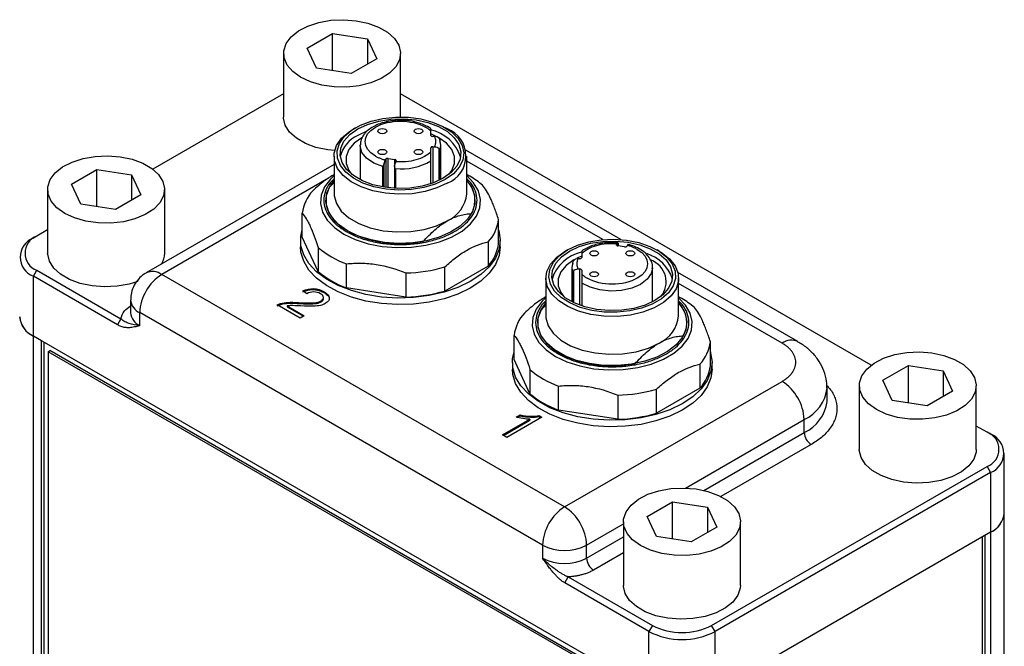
# Model space of a CAD drawing. Header units: inches. Extents: x 2.2 to 13.5, y 1.9 to 9.1.
# Tile 12 of 12: x 11.879 to 12.865, y 6.415 to 7.043. Entities that reach past the tile are written whole.
import ezdxf

# ---------------------------------------------------------------- set-up
doc = ezdxf.new("R2010")
doc.units = ezdxf.units.IN
doc.header["$MEASUREMENT"] = 0

msp = doc.modelspace()

# ---------------------------------------------------------------- linework, layer by layer
at = {"color": 7, "linetype": 'Continuous', "lineweight": 25}
for p, q in [((12.16709, 7.01464), (12.19261, 7.02937)), ((12.19261, 7.02937), (12.22746, 7.02398)), ((12.19261, 6.99202), (12.19261, 7.02937)), ((12.22746, 7.02398), (12.2368, 7.00386)), ((12.22746, 7.02398), (12.22746, 6.99846)), ((12.17643, 6.99452), (12.16709, 7.01464)), ((12.14335, 7.00925), (12.14335, 6.94546)), ((12.2368, 7.00386), (12.21129, 6.98913)), ((12.26054, 6.94553), (12.26054, 7.00925)), ((12.21129, 6.98913), (12.17643, 6.99452)), ((12.14335, 6.96884), (12.01251, 6.89331)), ((12.73186, 6.69676), (12.26054, 6.96884)), ((12.26046, 6.94229), (12.25637, 6.94199)), ((12.21556, 6.93479), (12.21347, 6.93358)), ((12.30745, 6.93358), (12.30536, 6.93479)), ((12.22687, 6.93152), (12.21766, 6.92716)), ((12.29097, 6.92718), (12.29097, 6.93133)), ((12.29477, 6.92605), (12.29294, 6.92605)), ((12.22011, 6.91692), (12.22012, 6.91753)), ((12.22011, 6.91692), (12.22011, 6.88283)), ((12.29097, 6.91053), (12.29097, 6.91468)), ((12.29294, 6.91582), (12.29477, 6.91582)), ((12.30081, 6.88283), (12.30081, 6.91692)), ((12.19402, 6.90647), (12.19402, 6.86869)), ((12.24532, 6.90244), (12.24577, 6.9033)), ((12.24821, 6.90407), (12.25482, 6.90294)), ((12.48131, 6.82272), (12.32612, 6.91231)), ((12.3269, 6.86869), (12.3269, 6.90647)), ((11.93092, 6.8783), (11.95643, 6.89303)), ((11.95643, 6.89303), (11.99129, 6.88764)), ((11.95643, 6.85568), (11.95643, 6.89303)), ((12.19402, 6.89798), (12.00583, 6.78934)), ((12.25458, 6.89694), (12.25458, 6.8741)), ((12.25615, 6.90152), (12.25571, 6.90066)), ((12.29097, 6.8787), (12.29097, 6.90167)), ((11.99129, 6.88764), (12.00063, 6.86752)), ((11.99129, 6.88764), (11.99129, 6.86212)), ((12.33007, 6.88616), (12.3269, 6.88799)), ((11.90718, 6.87291), (11.90718, 6.80912)), ((11.94026, 6.85818), (11.93092, 6.8783)), ((12.02437, 6.80912), (12.02437, 6.87291)), ((12.19402, 6.87999), (12.18918, 6.87495)), ((12.00063, 6.86752), (11.97511, 6.85279)), ((11.97511, 6.85279), (11.94026, 6.85818)), ((12.16219, 6.82505), (12.16219, 6.84916)), ((12.35873, 6.81871), (12.35873, 6.84282)), ((11.89633, 6.82624), (11.89285, 6.82423)), ((11.90718, 6.8325), (11.89633, 6.82624)), ((12.1781, 6.79077), (12.16219, 6.82505)), ((12.16046, 6.82188), (12.16046, 6.81535)), ((12.1781, 6.81488), (12.1781, 6.79077)), ((12.34831, 6.82037), (12.34831, 6.79626)), ((12.36046, 6.81535), (12.36046, 6.82188)), ((12.47814, 6.81954), (12.47259, 6.81983)), ((12.47691, 6.81788), (12.47735, 6.81874)), ((12.48484, 6.81534), (12.47823, 6.81647)), ((12.47848, 6.81643), (12.47848, 6.81958)), ((12.48773, 6.81697), (12.48729, 6.81611)), ((12.42769, 6.81233), (12.42561, 6.81112)), ((12.44208, 6.80615), (12.43711, 6.80396)), ((12.44208, 6.80887), (12.44208, 6.80472)), ((12.51958, 6.81112), (12.51749, 6.81233)), ((12.20657, 6.77433), (12.20657, 6.79844)), ((12.34831, 6.79626), (12.30485, 6.77117)), ((12.30485, 6.77117), (12.30485, 6.79528)), ((12.43224, 6.79445), (12.43224, 6.76037)), ((12.44011, 6.80359), (12.43828, 6.80359)), ((12.51295, 6.79445), (12.51293, 6.79384)), ((12.51295, 6.76037), (12.51295, 6.79445)), ((11.89285, 6.78596), (11.89633, 6.79199)), ((11.89285, 6.72609), (11.89285, 6.78596)), ((11.97705, 6.73736), (11.89285, 6.78596)), ((11.89633, 6.79199), (11.98053, 6.74338)), ((12.42486, 6.55491), (12.02146, 6.78779)), ((12.26595, 6.78926), (12.26595, 6.76515)), ((12.43828, 6.79336), (12.44011, 6.79336)), ((12.44208, 6.79222), (12.44208, 6.78807)), ((12.65836, 6.72051), (12.53825, 6.78984)), ((12.26595, 6.76515), (12.20657, 6.77433)), ((12.40616, 6.78401), (12.40616, 6.74623)), ((12.44208, 6.77921), (12.44208, 6.75624)), ((12.53903, 6.74623), (12.53903, 6.78401)), ((12.16664, 6.76844), (12.16269, 6.77124)), ((12.5422, 6.7637), (12.53903, 6.76553)), ((11.99021, 6.76228), (11.99021, 6.74929)), ((12.16002, 6.74407), (12.13702, 6.75734)), ((12.14706, 6.75629), (12.16413, 6.74644)), ((12.14706, 6.75629), (12.14706, 6.75533)), ((12.14706, 6.75533), (12.1633, 6.74596)), ((12.40616, 6.75753), (12.40131, 6.75249)), ((11.99936, 6.73653), (11.99936, 6.74952)), ((12.40277, 6.51664), (11.99936, 6.74952)), ((12.16413, 6.74644), (12.16002, 6.74407)), ((11.98053, 6.74338), (11.97705, 6.73736)), ((12.50927, 6.37023), (11.89285, 6.72609)), ((11.90116, 6.72129), (11.89294, 6.72604)), ((11.89294, 5.65433), (11.89294, 6.72604)), ((12.37432, 6.70259), (12.37432, 6.7267)), ((11.90116, 5.64958), (11.90116, 6.72129)), ((11.90381, 5.65111), (11.90381, 6.71976)), ((12.57086, 6.69625), (12.57086, 6.72036)), ((11.90761, 6.71042), (11.90938, 6.71144)), ((12.49628, 6.37059), (11.90761, 6.71042)), ((11.90761, 6.71042), (11.90761, 5.65504)), ((12.49805, 6.37161), (11.90938, 6.71144)), ((12.37259, 6.69942), (12.37259, 6.69289)), ((12.39023, 6.66831), (12.37432, 6.70259)), ((12.56044, 6.69791), (12.56044, 6.6738)), ((12.57259, 6.69289), (12.57259, 6.69942)), ((12.74374, 6.68175), (12.76925, 6.69648)), ((12.76925, 6.69648), (12.80411, 6.69109)), ((12.76925, 6.65913), (12.76925, 6.69648)), ((12.39023, 6.69242), (12.39023, 6.66831)), ((12.80411, 6.69109), (12.81345, 6.67097)), ((12.80411, 6.69109), (12.80411, 6.66557)), ((12.41871, 6.65187), (12.41871, 6.67598)), ((12.42486, 6.55491), (12.64274, 6.68069)), ((12.72, 6.67636), (12.72, 6.61256)), ((12.75308, 6.66163), (12.74374, 6.68175)), ((12.83719, 6.61256), (12.83719, 6.67636)), ((12.47808, 6.6668), (12.47808, 6.64269)), ((12.56044, 6.6738), (12.51698, 6.6487)), ((12.51698, 6.6487), (12.51698, 6.67282)), ((12.68772, 6.66132), (12.68772, 6.67431)), ((12.81345, 6.67097), (12.78793, 6.65624)), ((12.68771, 6.66054), (12.68772, 6.66132)), ((12.78793, 6.65624), (12.75308, 6.66163)), ((12.3763, 6.6447), (12.38043, 6.64708)), ((12.37749, 6.64443), (12.38043, 6.64612)), ((12.38043, 6.64708), (12.38043, 6.64612)), ((12.39923, 6.64631), (12.40198, 6.64472)), ((12.39923, 6.64631), (12.39923, 6.64536)), ((12.47808, 6.64269), (12.41871, 6.65187)), ((12.36277, 6.62702), (12.38999, 6.64273)), ((12.3636, 6.62654), (12.38999, 6.64178)), ((12.40198, 6.64472), (12.36704, 6.62455)), ((12.38999, 6.64273), (12.38999, 6.64178)), ((12.39923, 6.64536), (12.40115, 6.64425)), ((12.66484, 6.62943), (12.66484, 6.64242)), ((12.36704, 6.62455), (12.36277, 6.62702)), ((12.84803, 6.62969), (12.83719, 6.63595)), ((12.85151, 6.62768), (12.84803, 6.62969)), ((12.86524, 6.54867), (12.86524, 6.60855)), ((12.57208, 6.43614), (12.84803, 6.59544)), ((12.85151, 6.58941), (12.57556, 6.43011)), ((12.84803, 6.59544), (12.85151, 6.58941)), ((12.85151, 6.58941), (12.85151, 6.52954)), ((12.50756, 6.54541), (12.53308, 6.56014)), ((12.53308, 6.56014), (12.56793, 6.55475)), ((12.53308, 6.52278), (12.53308, 6.56014)), ((12.56793, 6.55475), (12.57727, 6.53463)), ((12.56793, 6.55475), (12.56793, 6.52923)), ((12.48383, 6.54002), (12.48383, 6.47622)), ((12.5169, 6.52529), (12.50756, 6.54541)), ((12.60101, 6.47622), (12.60101, 6.54002)), ((12.86519, 6.33296), (12.86519, 6.5474)), ((12.57727, 6.53463), (12.55176, 6.5199)), ((12.85151, 6.52954), (12.57556, 6.37023)), ((12.85142, 6.52948), (12.84568, 6.52617)), ((12.55176, 6.5199), (12.5169, 6.52529)), ((12.84303, 6.52464), (12.84303, 6.35305)), ((12.84568, 6.52617), (12.84568, 6.35152)), ((12.40277, 6.51664), (12.40277, 6.50365)), ((12.44696, 6.50365), (12.44696, 6.51664)), ((12.42507, 6.47872), (12.42855, 6.48474)), ((12.50927, 6.43011), (12.42507, 6.47872)), ((12.42855, 6.48474), (12.51275, 6.43614)), ((12.51275, 6.43614), (12.50927, 6.43011)), ((12.50927, 6.37023), (12.50927, 6.43011)), ((12.57556, 6.43011), (12.57208, 6.43614)), ((12.57556, 6.37023), (12.57556, 6.43011))]:
    msp.add_line(p, q, dxfattribs=at)
at = {"color": 8, "linetype": 'Continuous', "lineweight": 25}
for p, q in [((12.29294, 6.91582), (12.29294, 6.87939)), ((12.29903, 6.91397), (12.29903, 6.88195)), ((12.24577, 6.9033), (12.24577, 6.87498)), ((12.24821, 6.87466), (12.24821, 6.90407)), ((12.25482, 6.89804), (12.25482, 6.90294)), ((12.3, 6.88242), (12.3, 6.91226)), ((12.24286, 6.87544), (12.24286, 6.89595)), ((12.24424, 6.87521), (12.24424, 6.89886)), ((12.25544, 6.8938), (12.25544, 6.87405)), ((12.46312, 6.82266), (12.3269, 6.90129)), ((12.18834, 6.88413), (12.02146, 6.78779)), ((12.47691, 6.81724), (12.47691, 6.81788)), ((12.47843, 6.81941), (12.47843, 6.81644)), ((12.43305, 6.7898), (12.43305, 6.75996)), ((12.43402, 6.75949), (12.43402, 6.79151)), ((12.44011, 6.75693), (12.44011, 6.79336)), ((12.64274, 6.71896), (12.53903, 6.77883)), ((12.54594, 6.57378), (12.66484, 6.64242)), ((12.56431, 6.57139), (12.66484, 6.62943)), ((12.6718, 6.61737), (12.58147, 6.56523)), ((12.44696, 6.51664), (12.48383, 6.53792)), ((12.85142, 6.52948), (12.85142, 6.3482)), ((12.44696, 6.50365), (12.48383, 6.52493)), ((12.48383, 6.50886), (12.45392, 6.4916))]:
    msp.add_line(p, q, dxfattribs=at)
at = {"color": 7, "linetype": 'Continuous', "lineweight": 25, "flags": 128}
for points in [[(12.16051, 6.98533), (12.15258, 6.99103), (12.14695, 6.99758), (12.14389, 7.00468), (12.14355, 7.01199), (12.14593, 7.01918), (12.15094, 7.0259), (12.15833, 7.03184), (12.16776, 7.03672), (12.17879, 7.04032), (12.19091, 7.04247), (12.20353, 7.04306), (12.21609, 7.04207), (12.22798, 7.03955), (12.23866, 7.03561), (12.24762, 7.03044), (12.25444, 7.02428), (12.25881, 7.01741), (12.26052, 7.01016), (12.25949, 7.00287), (12.25577, 6.99588), (12.24954, 6.98951), (12.24108, 6.98407), (12.23078, 6.9798), (12.21915, 6.97691), (12.2067, 6.97553), (12.19404, 6.97573), (12.18174, 6.9775), (12.17039, 6.98075), (12.16051, 6.98533)], [(12.19469, 6.91189), (12.18781, 6.91263), (12.17591, 6.91515), (12.16524, 6.91909), (12.15628, 6.92426), (12.14945, 6.93043), (12.14509, 6.93729), (12.14337, 6.94454), (12.14335, 6.94546)], [(12.30535, 6.88296), (12.2954, 6.87828), (12.28401, 6.87484), (12.27166, 6.8728), (12.25885, 6.87224), (12.24611, 6.87318), (12.23395, 6.87558), (12.22289, 6.87934), (12.21335, 6.88431), (12.20575, 6.89029), (12.20039, 6.89703), (12.19748, 6.90425), (12.19716, 6.91166), (12.19943, 6.91896), (12.20419, 6.92585), (12.21126, 6.93204), (12.22034, 6.93728), (12.23107, 6.94136), (12.243, 6.94411), (12.25564, 6.94542), (12.26848, 6.94523), (12.28099, 6.94356), (12.29267, 6.94046), (12.30302, 6.93607), (12.31163, 6.93057), (12.31815, 6.92418), (12.3223, 6.91716), (12.32392, 6.90981), (12.32295, 6.90241), (12.31941, 6.89528), (12.31347, 6.88871), (12.30535, 6.88296)], [(12.21766, 6.93359), (12.22749, 6.93819), (12.23877, 6.9415), (12.25099, 6.94339), (12.26363, 6.94377), (12.27613, 6.94263), (12.28794, 6.94001), (12.29855, 6.93604), (12.3075, 6.93087), (12.31439, 6.92474), (12.31893, 6.91792), (12.32091, 6.91071), (12.32025, 6.90341), (12.31697, 6.89636), (12.31123, 6.88985), (12.30326, 6.88417), (12.29343, 6.87957), (12.28215, 6.87626), (12.26993, 6.87436), (12.25729, 6.87398), (12.24479, 6.87513), (12.23298, 6.87774), (12.22237, 6.88172), (12.21342, 6.88689), (12.20653, 6.89301), (12.20199, 6.89983), (12.20001, 6.90705), (12.20067, 6.91435), (12.20395, 6.9214), (12.20969, 6.92791), (12.21766, 6.93359)], [(12.30744, 6.87935), (12.29702, 6.87444), (12.2851, 6.87085), (12.27218, 6.86872), (12.25878, 6.86813), (12.24544, 6.86911), (12.23272, 6.87162), (12.22114, 6.87555), (12.21116, 6.88076), (12.20321, 6.88701), (12.19759, 6.89406), (12.19456, 6.90162), (12.19421, 6.90938), (12.19659, 6.91702), (12.20157, 6.92423), (12.20897, 6.9307), (12.21347, 6.93358)], [(12.2392, 6.93321), (12.24064, 6.93376), (12.24234, 6.93395), (12.24403, 6.93376), (12.24547, 6.93321), (12.24643, 6.93238), (12.24676, 6.9314), (12.24643, 6.93042), (12.24547, 6.92959), (12.24403, 6.92903), (12.24234, 6.92884), (12.24064, 6.92903), (12.2392, 6.92959), (12.23824, 6.93042), (12.23791, 6.9314), (12.23824, 6.93238), (12.2392, 6.93321)], [(12.27545, 6.93321), (12.27689, 6.93376), (12.27859, 6.93395), (12.28028, 6.93376), (12.28172, 6.93321), (12.28268, 6.93238), (12.28301, 6.9314), (12.28268, 6.93042), (12.28172, 6.92959), (12.28028, 6.92903), (12.27859, 6.92884), (12.27689, 6.92903), (12.27545, 6.92959), (12.27449, 6.93042), (12.27416, 6.9314), (12.27449, 6.93238), (12.27545, 6.93321)], [(12.22183, 6.92475), (12.21421, 6.91923), (12.2089, 6.91286), (12.20618, 6.90598), (12.20618, 6.89892), (12.2089, 6.89203), (12.21187, 6.88804)], [(12.30905, 6.88804), (12.31202, 6.89203), (12.31474, 6.89892), (12.31474, 6.90598), (12.31202, 6.91286), (12.30671, 6.91923), (12.29909, 6.92475), (12.29097, 6.92861)], [(12.2392, 6.91228), (12.24064, 6.91283), (12.24234, 6.91303), (12.24403, 6.91283), (12.24547, 6.91228), (12.24643, 6.91145), (12.24676, 6.91047), (12.24643, 6.90949), (12.24547, 6.90866), (12.24403, 6.90811), (12.24234, 6.90791), (12.24064, 6.90811), (12.2392, 6.90866), (12.23824, 6.90949), (12.23791, 6.91047), (12.23824, 6.91145), (12.2392, 6.91228)], [(12.27545, 6.91228), (12.27689, 6.91283), (12.27859, 6.91303), (12.28028, 6.91283), (12.28172, 6.91228), (12.28268, 6.91145), (12.28301, 6.91047), (12.28268, 6.90949), (12.28172, 6.90866), (12.28028, 6.90811), (12.27859, 6.90791), (12.27689, 6.90811), (12.27545, 6.90866), (12.27449, 6.90949), (12.27416, 6.91047), (12.27449, 6.91145), (12.27545, 6.91228)], [(11.92434, 6.84899), (11.9164, 6.85469), (11.91077, 6.86124), (11.90772, 6.86834), (11.90737, 6.87565), (11.90976, 6.88284), (11.91477, 6.88955), (11.92216, 6.8955), (11.93159, 6.90038), (11.94262, 6.90398), (11.95473, 6.90613), (11.96736, 6.90672), (11.97991, 6.90573), (11.99181, 6.90321), (12.00248, 6.89927), (12.01144, 6.8941), (12.01827, 6.88794), (12.02264, 6.88107), (12.02435, 6.87382), (12.02332, 6.86653), (12.0196, 6.85954), (12.01336, 6.85317), (12.0049, 6.84773), (11.99461, 6.84346), (11.98297, 6.84057), (11.97053, 6.83919), (11.95786, 6.83939), (11.94557, 6.84116), (11.93422, 6.84441), (11.92434, 6.84899)], [(12.19402, 6.8868), (12.19041, 6.88341), (12.18444, 6.8756), (12.18105, 6.86728), (12.18036, 6.85875), (12.18241, 6.85029), (12.18711, 6.84219), (12.19431, 6.83473), (12.20376, 6.82816), (12.21515, 6.8227), (12.22807, 6.81854), (12.2421, 6.81583), (12.25676, 6.81465), (12.27154, 6.81504), (12.28594, 6.817), (12.29948, 6.82045), (12.31168, 6.82528), (12.32215, 6.83132), (12.33051, 6.83836), (12.33649, 6.84618), (12.33987, 6.85449), (12.34056, 6.86302), (12.33851, 6.87148), (12.33381, 6.87958), (12.3269, 6.8868)], [(12.20757, 6.83153), (12.19851, 6.83786), (12.1917, 6.84507), (12.18737, 6.85288), (12.18568, 6.86104), (12.18669, 6.86923), (12.19037, 6.87716), (12.19402, 6.88191)], [(12.18918, 6.87495), (12.1861, 6.86657), (12.18596, 6.858), (12.18875, 6.84958), (12.19436, 6.84165), (12.20258, 6.83451), (12.21308, 6.82845), (12.22544, 6.82371), (12.23918, 6.82046), (12.25376, 6.81885), (12.26861, 6.81894), (12.28313, 6.82071)], [(12.3269, 6.88191), (12.33171, 6.87521), (12.33473, 6.86719), (12.33507, 6.85898), (12.33271, 6.85089), (12.32774, 6.8432), (12.32034, 6.83619), (12.31078, 6.83011), (12.29939, 6.82519), (12.2866, 6.8216), (12.27286, 6.81948), (12.25868, 6.81889), (12.24456, 6.81987), (12.23101, 6.82237), (12.21853, 6.8263), (12.20757, 6.83153)], [(12.19402, 6.86869), (12.19411, 6.86669), (12.19629, 6.85877), (12.20126, 6.85128), (12.20883, 6.84456), (12.21865, 6.83889), (12.2303, 6.83452), (12.24326, 6.83165), (12.25698, 6.83039), (12.27085, 6.83081), (12.28427, 6.83289), (12.29664, 6.83653), (12.30744, 6.84157)], [(12.35873, 6.83256), (12.35899, 6.83174), (12.36045, 6.82248), (12.35933, 6.81322), (12.35564, 6.80417), (12.34949, 6.79559), (12.34103, 6.78768), (12.33048, 6.78067), (12.31812, 6.77472), (12.30427, 6.76999), (12.28929, 6.7666), (12.27355, 6.76465), (12.25748, 6.76418), (12.24148, 6.7652), (12.22598, 6.76769), (12.21137, 6.77159), (12.19803, 6.77678), (12.18631, 6.78315), (12.17651, 6.79052), (12.16888, 6.7987), (12.16362, 6.80748), (12.16087, 6.81663), (12.16071, 6.82592), (12.16219, 6.83256)], [(12.36046, 6.81535), (12.35933, 6.80668), (12.35564, 6.79764), (12.34949, 6.78906), (12.34103, 6.78115), (12.33048, 6.77413), (12.31812, 6.76818), (12.30427, 6.76345), (12.28929, 6.76007), (12.27355, 6.75812), (12.25748, 6.75764), (12.24148, 6.75867), (12.22598, 6.76116), (12.21137, 6.76505), (12.19803, 6.77025), (12.18631, 6.77662), (12.17651, 6.78398), (12.16888, 6.79217), (12.16362, 6.80095), (12.16087, 6.8101), (12.16046, 6.81535)], [(12.4277, 6.81233), (12.43766, 6.81702), (12.44904, 6.82045), (12.46139, 6.82249), (12.4742, 6.82305), (12.48694, 6.82212), (12.4991, 6.81972), (12.51017, 6.81596), (12.5197, 6.81099), (12.5273, 6.80501), (12.53266, 6.79827), (12.53557, 6.79105), (12.53589, 6.78363), (12.53363, 6.77634), (12.52886, 6.76945), (12.52179, 6.76326), (12.51271, 6.75801), (12.50199, 6.75393), (12.49006, 6.75118), (12.47741, 6.74987), (12.46457, 6.75006), (12.45206, 6.75174), (12.44039, 6.75483), (12.43003, 6.75922), (12.42142, 6.76473), (12.41491, 6.77112), (12.41075, 6.77813), (12.40913, 6.78549), (12.4101, 6.79288), (12.41364, 6.80001), (12.41958, 6.80658), (12.4277, 6.81233)], [(12.51539, 6.76171), (12.50556, 6.75711), (12.49428, 6.75379), (12.48206, 6.7519), (12.46942, 6.75152), (12.45693, 6.75266), (12.44511, 6.75528), (12.4345, 6.75926), (12.42555, 6.76443), (12.41866, 6.77055), (12.41412, 6.77737), (12.41214, 6.78459), (12.41281, 6.79188), (12.41608, 6.79894), (12.42183, 6.80545), (12.42979, 6.81113), (12.43962, 6.81572), (12.4509, 6.81904), (12.46312, 6.82093), (12.47576, 6.82131), (12.48826, 6.82017), (12.50007, 6.81755), (12.51069, 6.81357), (12.51963, 6.80841), (12.52653, 6.80228), (12.53106, 6.79546), (12.53304, 6.78825), (12.53238, 6.78095), (12.5291, 6.77389), (12.52336, 6.76739), (12.51539, 6.76171)], [(11.99751, 6.78068), (11.98893, 6.77804), (11.97682, 6.7759), (11.96419, 6.7753), (11.95163, 6.77629), (11.93974, 6.77881), (11.92906, 6.78275), (11.9201, 6.78792), (11.91328, 6.79409), (11.90891, 6.80095), (11.9072, 6.8082), (11.90718, 6.80912)], [(12.51958, 6.81112), (12.52189, 6.80972), (12.52985, 6.80346), (12.53546, 6.79641), (12.5385, 6.78885), (12.53884, 6.78109), (12.53647, 6.77346), (12.53148, 6.76625), (12.52408, 6.75977), (12.51458, 6.75428), (12.50335, 6.75001), (12.49087, 6.74713), (12.47764, 6.74576), (12.4642, 6.74596), (12.4511, 6.74771), (12.43889, 6.75095), (12.42805, 6.75555), (12.41904, 6.76131), (12.41222, 6.76799), (12.40787, 6.77534), (12.40618, 6.78303), (12.4072, 6.79077), (12.4109, 6.79823), (12.41712, 6.80511), (12.42561, 6.81113), (12.42561, 6.81113)], [(12.4576, 6.80713), (12.45616, 6.80657), (12.45447, 6.80638), (12.45277, 6.80657), (12.45134, 6.80713), (12.45038, 6.80796), (12.45004, 6.80894), (12.45038, 6.80991), (12.45134, 6.81074), (12.45277, 6.8113), (12.45447, 6.81149), (12.45616, 6.8113), (12.4576, 6.81074), (12.45856, 6.80991), (12.4589, 6.80894), (12.45856, 6.80796), (12.4576, 6.80713)], [(12.49385, 6.80713), (12.49241, 6.80657), (12.49072, 6.80638), (12.48902, 6.80657), (12.48759, 6.80713), (12.48663, 6.80796), (12.48629, 6.80894), (12.48663, 6.80991), (12.48759, 6.81074), (12.48902, 6.8113), (12.49072, 6.81149), (12.49241, 6.8113), (12.49385, 6.81074), (12.49481, 6.80991), (12.49515, 6.80894), (12.49481, 6.80796), (12.49385, 6.80713)], [(12.43397, 6.80229), (12.43397, 6.80229), (12.42634, 6.79677), (12.42103, 6.7904), (12.41831, 6.78352), (12.41831, 6.77646), (12.42103, 6.76957), (12.424, 6.76558)], [(12.4576, 6.7862), (12.45616, 6.78565), (12.45447, 6.78545), (12.45277, 6.78565), (12.45134, 6.7862), (12.45038, 6.78703), (12.45004, 6.78801), (12.45038, 6.78899), (12.45134, 6.78982), (12.45277, 6.79037), (12.45447, 6.79057), (12.45616, 6.79037), (12.4576, 6.78982), (12.45856, 6.78899), (12.4589, 6.78801), (12.45856, 6.78703), (12.4576, 6.7862)], [(12.49385, 6.7862), (12.49241, 6.78565), (12.49072, 6.78545), (12.48902, 6.78565), (12.48759, 6.7862), (12.48663, 6.78703), (12.48629, 6.78801), (12.48663, 6.78899), (12.48759, 6.78982), (12.48902, 6.79037), (12.49072, 6.79057), (12.49241, 6.79037), (12.49385, 6.78982), (12.49481, 6.78899), (12.49515, 6.78801), (12.49481, 6.78703), (12.49385, 6.7862)], [(12.53903, 6.75945), (12.54136, 6.7566), (12.54569, 6.74878), (12.54737, 6.74063), (12.54636, 6.73244), (12.54268, 6.72451), (12.53647, 6.71713), (12.52794, 6.71056), (12.51742, 6.70503), (12.50528, 6.70076), (12.49195, 6.69789), (12.47793, 6.69653), (12.46371, 6.69673), (12.44982, 6.69847), (12.43674, 6.7017), (12.42497, 6.7063), (12.41491, 6.71211), (12.40694, 6.71891), (12.40134, 6.72645), (12.39832, 6.73448), (12.39798, 6.74268), (12.40034, 6.75078), (12.40531, 6.75847), (12.40616, 6.75945)], [(12.40131, 6.75249), (12.39823, 6.74411), (12.39809, 6.73554), (12.40088, 6.72712), (12.40649, 6.71919), (12.41471, 6.71205), (12.42521, 6.70599), (12.43757, 6.70124), (12.45131, 6.698), (12.4659, 6.69639), (12.48074, 6.69648), (12.49526, 6.69825)], [(12.40616, 6.74623), (12.40625, 6.74423), (12.40842, 6.73631), (12.4134, 6.72882), (12.42096, 6.7221), (12.43078, 6.71643), (12.44243, 6.71206), (12.4554, 6.70919), (12.46912, 6.70793), (12.48299, 6.70835), (12.4964, 6.71043), (12.50878, 6.71407), (12.51957, 6.71911)], [(12.57086, 6.7101), (12.57112, 6.70927), (12.57259, 6.70002), (12.57146, 6.69076), (12.56777, 6.68171), (12.56162, 6.67313), (12.55316, 6.66522), (12.54262, 6.65821), (12.53026, 6.65225), (12.5164, 6.64753), (12.50142, 6.64414), (12.48568, 6.64219), (12.46961, 6.64172), (12.45362, 6.64274), (12.43811, 6.64523), (12.4235, 6.64912), (12.41016, 6.65432), (12.39844, 6.66069), (12.38864, 6.66806), (12.38101, 6.67624), (12.37575, 6.68502), (12.37301, 6.69417), (12.37284, 6.70346), (12.37432, 6.7101)], [(12.73716, 6.65244), (12.72922, 6.65814), (12.72359, 6.66469), (12.72054, 6.67179), (12.72019, 6.6791), (12.72258, 6.68629), (12.72759, 6.693), (12.73498, 6.69895), (12.74441, 6.70383), (12.75544, 6.70743), (12.76755, 6.70958), (12.78018, 6.71017), (12.79273, 6.70918), (12.80463, 6.70666), (12.8153, 6.70272), (12.82426, 6.69755), (12.83109, 6.69139), (12.83545, 6.68452), (12.83716, 6.67727), (12.83614, 6.66998), (12.83242, 6.66299), (12.82618, 6.65662), (12.81772, 6.65118), (12.80743, 6.64691), (12.79579, 6.64402), (12.78335, 6.64264), (12.77068, 6.64284), (12.75839, 6.64461), (12.74704, 6.64786), (12.73716, 6.65244)], [(12.57259, 6.69289), (12.57146, 6.68422), (12.56777, 6.67518), (12.56162, 6.6666), (12.55316, 6.65869), (12.54262, 6.65167), (12.53026, 6.64572), (12.5164, 6.64099), (12.50142, 6.63761), (12.48568, 6.63565), (12.46961, 6.63518), (12.45362, 6.63621), (12.43811, 6.6387), (12.4235, 6.64259), (12.41016, 6.64779), (12.39844, 6.65416), (12.38864, 6.66152), (12.38101, 6.6697), (12.37575, 6.67849), (12.37301, 6.68764), (12.37259, 6.69289)], [(12.83719, 6.61256), (12.83699, 6.60982), (12.83461, 6.60264), (12.8296, 6.59592), (12.82221, 6.58998), (12.81278, 6.58509), (12.80175, 6.58149), (12.78963, 6.57935), (12.77701, 6.57875), (12.76445, 6.57974), (12.75256, 6.58226), (12.74188, 6.5862), (12.73292, 6.59137), (12.7261, 6.59754), (12.72173, 6.6044), (12.72002, 6.61165), (12.72, 6.61256)], [(12.50099, 6.5161), (12.49305, 6.5218), (12.48742, 6.52835), (12.48436, 6.53545), (12.48402, 6.54276), (12.48641, 6.54995), (12.49141, 6.55666), (12.4988, 6.56261), (12.50824, 6.56749), (12.51927, 6.57109), (12.53138, 6.57324), (12.54401, 6.57383), (12.55656, 6.57284), (12.56845, 6.57032), (12.57913, 6.56638), (12.58809, 6.56121), (12.59491, 6.55505), (12.59928, 6.54818), (12.60099, 6.54093), (12.59996, 6.53364), (12.59624, 6.52665), (12.59001, 6.52028), (12.58155, 6.51484), (12.57126, 6.51057), (12.55962, 6.50768), (12.54717, 6.5063), (12.53451, 6.5065), (12.52221, 6.50827), (12.51086, 6.51152), (12.50099, 6.5161)], [(12.60101, 6.47622), (12.60082, 6.47348), (12.59843, 6.4663), (12.59343, 6.45958), (12.58603, 6.45364), (12.5766, 6.44875), (12.56557, 6.44515), (12.55346, 6.44301), (12.54083, 6.44241), (12.52828, 6.4434), (12.51639, 6.44592), (12.50571, 6.44986), (12.49675, 6.45503), (12.48993, 6.4612), (12.48556, 6.46806), (12.48385, 6.47531), (12.48383, 6.47622)]]:
    msp.add_lwpolyline(points, dxfattribs=at)
at = {"color": 8, "linetype": 'Continuous', "lineweight": 25, "flags": 128}
for points in [[(12.24286, 6.89595), (12.23373, 6.89946), (12.22657, 6.90427), (12.22192, 6.91001), (12.22012, 6.91626), (12.22011, 6.91692)], [(12.51293, 6.79384), (12.51174, 6.78881), (12.50766, 6.78292), (12.50097, 6.77789), (12.49219, 6.77409), (12.48196, 6.77179), (12.47103, 6.77118), (12.46022, 6.77228), (12.45033, 6.77502), (12.44208, 6.77921)], [(12.40616, 6.76434), (12.40254, 6.76095), (12.39657, 6.75314), (12.39318, 6.74482), (12.3925, 6.73629), (12.39454, 6.72783), (12.39924, 6.71973), (12.40644, 6.71227), (12.4159, 6.7057)], [(12.4159, 6.7057), (12.42728, 6.70024), (12.44021, 6.69608), (12.45423, 6.69337), (12.46889, 6.69219), (12.48367, 6.69258), (12.49807, 6.69454), (12.51161, 6.69799), (12.52382, 6.70282), (12.53428, 6.70886), (12.54264, 6.7159), (12.54862, 6.72372), (12.552, 6.73203), (12.55269, 6.74056), (12.55064, 6.74902), (12.54594, 6.75712), (12.53903, 6.76434)]]:
    msp.add_lwpolyline(points, dxfattribs=at)
at = {"color": 7, "linetype": 'Continuous', "lineweight": 25}
for centre, radius, start, end in [((12.28171, 6.89257), 0.04116, 18.54805, 77.63767), ((12.29707, 6.90647), 0.02903, 290.92799, 69.05588), ((12.23081, 6.89862), 0.03142, 114.73668, 167.04892), ((12.29261, 6.92775), 0.00174, 199.11083, 280.89455), ((12.29261, 6.91412), 0.00174, 79.10545, 160.88917), ((12.28705, 6.91692), 0.01376, 340.21264, 19.78736), ((12.24759, 6.90175), 0.00239, 75.02348, 139.78285), ((12.25496, 6.90174), 0.0012, 349.46898, 97.02024), ((12.2612, 6.95195), 0.05844, 264.34373, 300.62914), ((12.291, 6.81767), 0.07885, 48.91081, 60.29892), ((12.30757, 6.86204), 0.02758, 331.25325, 45.49499), ((12.20209, 6.84429), 0.04019, 137.16429, 173.03879), ((12.29399, 6.87176), 0.03305, 294.0092, 354.67066), ((12.31883, 6.8477), 0.04019, 317.16429, 353.03879), ((11.90012, 6.8051), 0.02047, 110.78342, 249.21658), ((11.90283, 6.80912), 0.01832, 110.78342, 249.21658), ((12.23775, 6.88533), 0.09231, 229.7436, 250.26177), ((12.31883, 6.82358), 0.04019, 317.16429, 353.03879), ((12.47809, 6.81766), 0.0012, 169.46898, 277.02024), ((12.48546, 6.81765), 0.00239, 255.02348, 319.78285), ((12.00277, 6.80941), 0.0216, 328.87797, 359.21286), ((12.45064, 6.77073), 0.04031, 102.96565, 161.96869), ((12.44044, 6.80529), 0.00174, 259.10545, 340.88917), ((12.49548, 6.77116), 0.03928, 17.84878, 72.5357), ((12.26144, 6.94711), 0.15791, 271.63343, 285.95265), ((12.446, 6.79445), 0.01376, 160.21264, 199.78736), ((12.5034, 6.78043), 0.02316, 320.13603, 69.60234), ((12.04734, 6.74734), 0.04803, 122.60548, 177.39452), ((12.23775, 6.86122), 0.09231, 229.7436, 250.26177), ((12.44044, 6.79165), 0.00174, 19.11083, 100.89455), ((12.26144, 6.923), 0.15791, 271.63343, 285.95265), ((12.5197, 6.73958), 0.02758, 331.25325, 45.49499), ((12.50313, 6.69521), 0.07885, 48.91081, 60.29892), ((11.90258, 6.74756), 0.02358, 185.6948, 245.62534), ((11.9027, 6.74757), 0.02364, 185.6948, 245.62534), ((12.41422, 6.72182), 0.04019, 137.16429, 173.03879), ((12.50612, 6.7493), 0.03305, 294.0092, 354.67066), ((12.53097, 6.72523), 0.04019, 317.16429, 353.03879), ((12.53097, 6.70112), 0.04019, 317.16429, 353.03879), ((12.44988, 6.76287), 0.09231, 229.7436, 250.26177), ((12.61686, 6.64023), 0.04803, 2.60548, 57.39452), ((12.44988, 6.73876), 0.09231, 229.7436, 250.26177), ((12.47358, 6.82465), 0.15791, 271.63343, 285.95265), ((12.47358, 6.80054), 0.15791, 271.63343, 285.95265), ((12.67995, 6.63012), 0.01513, 182.60548, 237.39452), ((12.84153, 6.61256), 0.01832, 290.78342, 69.21658), ((12.84425, 6.60855), 0.02047, 290.78342, 69.21658), ((12.45074, 6.51446), 0.04803, 122.60548, 177.39452), ((12.39898, 6.51446), 0.04803, 2.60548, 57.39452), ((12.84167, 6.55102), 0.02364, 294.37466, 354.3052), ((12.84178, 6.55101), 0.02358, 294.37466, 354.3052), ((12.42486, 6.55929), 0.04803, 242.60967, 297.39033), ((12.42486, 6.5463), 0.04803, 242.60967, 297.39033), ((12.46207, 6.50434), 0.01513, 182.60548, 237.39452), ((12.54242, 6.49408), 0.07205, 242.60967, 297.39033), ((12.54242, 6.49339), 0.06448, 242.60967, 297.39033)]:
    msp.add_arc(centre, radius, start, end, dxfattribs=at)
at = {"color": 8, "linetype": 'Continuous', "lineweight": 25}
for centre, radius, start, end in [((12.0123, 6.77501), 0.01572, 54.38898, 114.23191), ((12.00555, 6.76362), 0.0154, 184.96909, 246.30773), ((12.00585, 6.75085), 0.01572, 185.6948, 245.62534), ((12.6519, 6.70616), 0.01574, 65.99907, 125.59085), ((12.64861, 6.67822), 0.03931, 294.38175, 354.22388), ((12.64841, 6.66546), 0.0396, 294.50158, 352.86233)]:
    msp.add_arc(centre, radius, start, end, dxfattribs=at)
at = {"color": 7, "linetype": 'Continuous', "lineweight": 25}
for points, knots in [([(12.25637, 6.94199), (12.25448, 6.9419), (12.25129, 6.94176), (12.24619, 6.94076), (12.24103, 6.93938), (12.23548, 6.93713), (12.23042, 6.93424), (12.22602, 6.93064), (12.22264, 6.92633), (12.22051, 6.92191), (12.22039, 6.9189), (12.22035, 6.91768)], [0, 0, 0, 0, 0.099997, 0.169664, 0.283605, 0.399115, 0.520871, 0.64626, 0.775033, 0.908319, 1, 1, 1, 1]), ([(12.23541, 6.90647), (12.22158, 6.91445), (12.22158, 6.92741), (12.24923, 6.94338), (12.27169, 6.94338), (12.28552, 6.9354)], [0, 0, 0, 0, 0.5, 0.5, 1, 1, 1, 1]), ([(12.29095, 6.93369), (12.29088, 6.93375), (12.28904, 6.93538), (12.28467, 6.93748), (12.27865, 6.93977), (12.27302, 6.94115), (12.26711, 6.94209), (12.2628, 6.94222), (12.26046, 6.94229)], [0, 0, 0, 0, 0.010269, 0.270576, 0.471761, 0.624899, 0.797104, 1, 1, 1, 1]), ([(12.29097, 6.93133), (12.29066, 6.93163), (12.29004, 6.93222), (12.28902, 6.93306), (12.28792, 6.93387), (12.28676, 6.93466), (12.28593, 6.93515), (12.28552, 6.9354)], [0, 0, 0, 0, 0.200511, 0.400256, 0.599744, 0.799489, 1, 1, 1, 1]), ([(12.29097, 6.93133), (12.29097, 6.93217), (12.29097, 6.93329), (12.29097, 6.93379), (12.29097, 6.93371), (12.29097, 6.93371)], [0, 0, 0, 0, 0.74211, 0.995497, 1, 1, 1, 1]), ([(12.29477, 6.91582), (12.29491, 6.91616), (12.29519, 6.91683), (12.2955, 6.91784), (12.29573, 6.91887), (12.29586, 6.9199), (12.29592, 6.92116), (12.29581, 6.92266), (12.29545, 6.92437), (12.29499, 6.92549), (12.29477, 6.92605)], [0, 0, 0, 0, 0.100218, 0.200075, 0.299827, 0.399732, 0.500046, 0.666829, 0.833084, 1, 1, 1, 1]), ([(12.29903, 6.92419), (12.29912, 6.92407), (12.29933, 6.92379), (12.29961, 6.92323), (12.29988, 6.92248), (12.29996, 6.92189), (12.3, 6.92157)], [0, 0, 0, 0, 0.171183, 0.394704, 0.670919, 1, 1, 1, 1]), ([(12.23541, 6.90647), (12.23582, 6.90623), (12.23666, 6.90577), (12.23798, 6.90511), (12.23935, 6.90449), (12.24077, 6.90392), (12.24224, 6.90338), (12.24375, 6.90288), (12.2448, 6.90259), (12.24532, 6.90244)], [0, 0, 0, 0, 0.143727, 0.286586, 0.42892, 0.57108, 0.713414, 0.856273, 1, 1, 1, 1]), ([(12.29097, 6.91053), (12.28743, 6.90707), (12.28219, 6.90428), (12.26964, 6.90077), (12.26261, 6.90012), (12.25571, 6.90066)], [0, 0, 0, 0, 0.5, 0.5, 1, 1, 1, 1]), ([(12.29097, 6.90167), (12.29097, 6.90241), (12.29097, 6.90334), (12.29097, 6.90513), (12.29097, 6.90597), (12.29097, 6.9075), (12.29097, 6.9082), (12.29097, 6.90945), (12.29097, 6.91002), (12.29097, 6.91053)], [0, 0, 0, 0, 0.25, 0.25, 0.5, 0.5, 0.75, 0.75, 1, 1, 1, 1]), ([(12.24286, 6.89595), (12.24297, 6.89613), (12.24314, 6.89643), (12.24345, 6.89695), (12.24373, 6.89747), (12.24391, 6.89787), (12.24399, 6.89806)], [0, 0, 0, 0, 0.294514, 0.501281, 0.772683, 1, 1, 1, 1]), ([(12.25544, 6.8938), (12.25535, 6.89397), (12.2552, 6.89427), (12.25501, 6.89471), (12.25482, 6.89522), (12.25465, 6.89582), (12.25455, 6.89649), (12.2546, 6.8969), (12.25462, 6.89709)], [0, 0, 0, 0, 0.1772538, 0.3207091, 0.4303658, 0.6545933, 0.8441116, 1, 1, 1, 1]), ([(12.19436, 6.88806), (12.19096, 6.88599), (12.18358, 6.88149), (12.17646, 6.87508), (12.17261, 6.87161)], [0, 0, 0, 0, 0.459779, 1, 1, 1, 1]), ([(12.35873, 6.84282), (12.35744, 6.84689), (12.35613, 6.85072), (12.35414, 6.85604), (12.35347, 6.85774), (12.35212, 6.861), (12.35144, 6.86255), (12.34805, 6.86984), (12.34541, 6.87407), (12.34282, 6.8771)], [0, 0, 0, 0, 0.25, 0.25, 0.375, 0.375, 0.5, 0.5, 1, 1, 1, 1]), ([(12.16219, 6.84916), (12.16348, 6.84764), (12.16479, 6.84583), (12.16678, 6.84257), (12.16745, 6.84139), (12.1688, 6.83885), (12.16948, 6.83747), (12.17287, 6.83016), (12.17551, 6.82301), (12.1781, 6.81488)], [0, 0, 0, 0, 0.25, 0.25, 0.375, 0.375, 0.5, 0.5, 1, 1, 1, 1]), ([(12.30744, 6.84157), (12.31168, 6.84402), (12.31581, 6.84574), (12.3219, 6.84746), (12.32392, 6.84789), (12.32788, 6.8485), (12.32983, 6.84869), (12.33174, 6.84878)], [0, 0, 0, 0, 0.5, 0.5, 0.75, 0.75, 1, 1, 1, 1]), ([(12.28313, 6.82071), (12.28697, 6.82497), (12.2909, 6.82894), (12.29696, 6.83424), (12.29901, 6.83589), (12.30318, 6.83894), (12.30531, 6.84034), (12.30744, 6.84157)], [0, 0, 0, 0, 0.5, 0.5, 0.75, 0.75, 1, 1, 1, 1]), ([(12.30485, 6.79528), (12.30839, 6.7986), (12.31196, 6.80167), (12.3174, 6.80584), (12.31923, 6.80716), (12.32291, 6.80963), (12.32477, 6.8108), (12.33402, 6.81613), (12.34123, 6.81883), (12.34831, 6.82037)], [0, 0, 0, 0, 0.25, 0.25, 0.375, 0.375, 0.5, 0.5, 1, 1, 1, 1]), ([(12.44208, 6.80887), (12.44562, 6.81234), (12.45086, 6.81512), (12.46341, 6.81863), (12.47044, 6.81928), (12.47735, 6.81874)], [0, 0, 0, 0, 0.5, 0.5, 1, 1, 1, 1]), ([(12.47259, 6.81983), (12.46933, 6.8197), (12.46475, 6.81951), (12.45832, 6.81831), (12.45315, 6.81692), (12.44766, 6.81464), (12.44391, 6.81271), (12.44231, 6.81136), (12.4421, 6.81119)], [0, 0, 0, 0, 0.282824, 0.396629, 0.582758, 0.771452, 0.970346, 1, 1, 1, 1]), ([(12.49765, 6.81294), (12.49723, 6.81317), (12.49639, 6.81364), (12.49507, 6.8143), (12.4937, 6.81491), (12.49228, 6.81549), (12.49081, 6.81603), (12.4893, 6.81652), (12.48825, 6.81682), (12.48773, 6.81697)], [0, 0, 0, 0, 0.143727, 0.286586, 0.42892, 0.57108, 0.713414, 0.856273, 1, 1, 1, 1]), ([(12.51271, 6.79369), (12.5128, 6.79436), (12.51318, 6.79722), (12.5115, 6.80203), (12.50796, 6.80729), (12.50287, 6.81172), (12.49686, 6.81503), (12.49177, 6.817), (12.48901, 6.81766), (12.48841, 6.81781)], [0, 0, 0, 0, 0.061823, 0.262025, 0.442847, 0.615293, 0.808638, 0.958069, 1, 1, 1, 1]), ([(12.44208, 6.81122), (12.44208, 6.81122), (12.44208, 6.81134), (12.44208, 6.81062), (12.44208, 6.80951), (12.44208, 6.80887)], [0, 0, 0, 0, 0.039143, 0.444689, 1, 1, 1, 1]), ([(12.49765, 6.81294), (12.51148, 6.80495), (12.51148, 6.79199), (12.48382, 6.77603), (12.46137, 6.77603), (12.44754, 6.78401)], [0, 0, 0, 0, 0.5, 0.5, 1, 1, 1, 1]), ([(12.20657, 6.79844), (12.21141, 6.79897), (12.2163, 6.79922), (12.22373, 6.7991), (12.22622, 6.79898), (12.23124, 6.79856), (12.23378, 6.79825), (12.24643, 6.79629), (12.25628, 6.7933), (12.26595, 6.78926)], [0, 0, 0, 0, 0.25, 0.25, 0.375, 0.375, 0.5, 0.5, 1, 1, 1, 1]), ([(12.43828, 6.80359), (12.43814, 6.80325), (12.43786, 6.80258), (12.43755, 6.80156), (12.43732, 6.80054), (12.43719, 6.79951), (12.43713, 6.79824), (12.43724, 6.79675), (12.43761, 6.79504), (12.43806, 6.79392), (12.43828, 6.79336)], [0, 0, 0, 0, 0.100218, 0.200075, 0.299827, 0.399732, 0.500046, 0.666829, 0.833084, 1, 1, 1, 1]), ([(12.00592, 6.78921), (12.00516, 6.78881), (12.00231, 6.78734), (11.99804, 6.78332), (11.9936, 6.77712), (11.99069, 6.76985), (11.99045, 6.76471), (11.99033, 6.76228)], [0, 0, 0, 0, 0.078526, 0.294144, 0.529658, 0.777371, 1, 1, 1, 1]), ([(12.43402, 6.79151), (12.43393, 6.79139), (12.43372, 6.79113), (12.43344, 6.79073), (12.43317, 6.79027), (12.4331, 6.78996), (12.43305, 6.7898)], [0, 0, 0, 0, 0.171183, 0.394704, 0.670919, 1, 1, 1, 1]), ([(12.44208, 6.78807), (12.44208, 6.78756), (12.44208, 6.787), (12.44208, 6.78575), (12.44208, 6.78507), (12.44208, 6.78352), (12.44208, 6.78267), (12.44208, 6.78089), (12.44208, 6.77995), (12.44208, 6.77921)], [0, 0, 0, 0, 0.25, 0.25, 0.5, 0.5, 0.75, 0.75, 1, 1, 1, 1]), ([(12.44208, 6.78807), (12.44239, 6.78778), (12.44301, 6.78719), (12.44404, 6.78635), (12.44513, 6.78553), (12.44629, 6.78475), (12.44712, 6.78426), (12.44754, 6.78401)], [0, 0, 0, 0, 0.200511, 0.400256, 0.599744, 0.799489, 1, 1, 1, 1]), ([(12.13702, 6.75734), (12.13801, 6.75796), (12.13917, 6.75842), (12.14264, 6.75934), (12.14511, 6.75969), (12.15073, 6.75995), (12.15436, 6.75989), (12.16566, 6.75924), (12.17067, 6.75919), (12.17696, 6.75974), (12.17934, 6.76035), (12.18264, 6.76225), (12.18347, 6.76343), (12.18337, 6.76617), (12.18238, 6.76741), (12.17837, 6.76972), (12.1761, 6.77032), (12.17118, 6.77032), (12.16884, 6.7697), (12.16664, 6.76844)], [0, 0, 0, 0, 0.049285, 0.049285, 0.129991, 0.129991, 0.210478, 0.210478, 0.335474, 0.335474, 0.460385, 0.460385, 0.591928, 0.591928, 0.723471, 0.723471, 0.861736, 0.861736, 1, 1, 1, 1]), ([(12.13702, 6.75639), (12.13759, 6.7567), (12.13918, 6.75755), (12.14369, 6.75863), (12.14917, 6.75899), (12.15621, 6.75886), (12.16302, 6.75841), (12.17079, 6.75824), (12.17678, 6.75867), (12.18069, 6.76004), (12.18262, 6.76143), (12.18352, 6.763), (12.18336, 6.76401), (12.18328, 6.76446)], [0, 0, 0, 0, 0.04398, 0.120799, 0.267478, 0.350135, 0.515365, 0.650537, 0.78724, 0.844393, 0.901819, 0.956509, 1, 1, 1, 1]), ([(12.16269, 6.77124), (12.16627, 6.77295), (12.1699, 6.77374), (12.17726, 6.77346), (12.18075, 6.77244), (12.1874, 6.7686), (12.18911, 6.76654), (12.18931, 6.76215), (12.18799, 6.76027), (12.18385, 6.75788), (12.1822, 6.75726), (12.17837, 6.75636), (12.17601, 6.75609), (12.17039, 6.7559), (12.16615, 6.75598), (12.15577, 6.7565), (12.15267, 6.7566), (12.15117, 6.75659)], [0, 0, 0, 0, 0.167123, 0.167123, 0.333904, 0.333904, 0.502118, 0.502118, 0.670657, 0.670657, 0.756458, 0.756458, 0.842259, 0.842259, 0.928265, 0.928265, 1, 1, 1, 1]), ([(12.16269, 6.77028), (12.16331, 6.77056), (12.16516, 6.7714), (12.16861, 6.77242), (12.17313, 6.77281), (12.17789, 6.77224), (12.18295, 6.77042), (12.18703, 6.76782), (12.18924, 6.76486), (12.18911, 6.76319), (12.18905, 6.76243)], [0, 0, 0, 0, 0.062265, 0.18775, 0.303728, 0.419719, 0.567314, 0.771791, 0.896521, 1, 1, 1, 1]), ([(12.40649, 6.7656), (12.40309, 6.76353), (12.39571, 6.75903), (12.38859, 6.75262), (12.38474, 6.74915)], [0, 0, 0, 0, 0.4597788, 1, 1, 1, 1]), ([(12.57086, 6.72036), (12.56957, 6.72443), (12.56826, 6.72826), (12.56627, 6.73358), (12.5656, 6.73528), (12.56425, 6.73853), (12.56357, 6.74009), (12.56019, 6.74738), (12.55755, 6.75161), (12.55496, 6.75464)], [0, 0, 0, 0, 0.25, 0.25, 0.375, 0.375, 0.5, 0.5, 1, 1, 1, 1]), ([(11.99936, 6.73653), (11.99838, 6.73625), (11.9967, 6.73578), (11.99411, 6.73512), (11.99164, 6.73466), (11.98917, 6.73441), (11.98693, 6.7344), (11.98487, 6.73459), (11.98285, 6.73498), (11.98088, 6.73556), (11.97895, 6.73633), (11.97768, 6.73702), (11.97705, 6.73736)], [0, 0, 0, 0, 0.146128, 0.250552, 0.382334, 0.499879, 0.593502, 0.682344, 0.766855, 0.847555, 0.925045, 1, 1, 1, 1]), ([(11.99936, 6.73653), (11.99537, 6.7369), (11.99194, 6.73753), (11.98746, 6.73908), (11.98603, 6.7397), (11.98323, 6.74128), (11.98188, 6.7422), (11.98053, 6.74338)], [0, 0, 0, 0, 0.5, 0.5, 0.75, 0.75, 1, 1, 1, 1]), ([(12.37432, 6.7267), (12.37562, 6.72518), (12.37693, 6.72337), (12.37892, 6.72011), (12.37958, 6.71893), (12.38093, 6.71638), (12.38161, 6.71501), (12.385, 6.7077), (12.38764, 6.70055), (12.39023, 6.69242)], [0, 0, 0, 0, 0.25, 0.25, 0.375, 0.375, 0.5, 0.5, 1, 1, 1, 1]), ([(12.51957, 6.71911), (12.52381, 6.72156), (12.52795, 6.72328), (12.53403, 6.725), (12.53605, 6.72542), (12.54001, 6.72604), (12.54196, 6.72622), (12.54388, 6.72631)], [0, 0, 0, 0, 0.5, 0.5, 0.75, 0.75, 1, 1, 1, 1]), ([(12.49526, 6.69825), (12.49911, 6.70251), (12.50303, 6.70648), (12.50909, 6.71177), (12.51114, 6.71343), (12.51531, 6.71648), (12.51744, 6.71788), (12.51957, 6.71911)], [0, 0, 0, 0, 0.5, 0.5, 0.75, 0.75, 1, 1, 1, 1]), ([(12.64274, 6.68069), (12.64326, 6.681), (12.64429, 6.68161), (12.64574, 6.68258), (12.6471, 6.68357), (12.64838, 6.68461), (12.64958, 6.68567), (12.65068, 6.68677), (12.6517, 6.68791), (12.65298, 6.68951), (12.65435, 6.69162), (12.65556, 6.69429), (12.6563, 6.69703), (12.65655, 6.69982), (12.6563, 6.70262), (12.65556, 6.70536), (12.65435, 6.70803), (12.65272, 6.71054), (12.65073, 6.71289), (12.64842, 6.71506), (12.64579, 6.71711), (12.64376, 6.71834), (12.64274, 6.71896)], [0, 0, 0, 0, 0.030234, 0.060268, 0.09017, 0.120006, 0.149845, 0.179753, 0.209798, 0.240047, 0.304324, 0.368671, 0.434316, 0.500033, 0.565677, 0.631394, 0.695671, 0.760018, 0.82027, 0.879991, 0.939721, 1, 1, 1, 1]), ([(12.68759, 6.67424), (12.68747, 6.67726), (12.68723, 6.68395), (12.68396, 6.69364), (12.67871, 6.70291), (12.67167, 6.71092), (12.66473, 6.71679), (12.65982, 6.71948), (12.65822, 6.72036)], [0, 0, 0, 0, 0.157481, 0.348802, 0.528461, 0.714858, 0.906726, 1, 1, 1, 1]), ([(12.51698, 6.67282), (12.52052, 6.67613), (12.5241, 6.67921), (12.52954, 6.68338), (12.53136, 6.6847), (12.53504, 6.68717), (12.5369, 6.68833), (12.54615, 6.69367), (12.55337, 6.69637), (12.56044, 6.69791)], [0, 0, 0, 0, 0.25, 0.25, 0.375, 0.375, 0.5, 0.5, 1, 1, 1, 1]), ([(12.41871, 6.67598), (12.42354, 6.67651), (12.42843, 6.67676), (12.43586, 6.67664), (12.43835, 6.67652), (12.44338, 6.6761), (12.44592, 6.67579), (12.45856, 6.67383), (12.46841, 6.67084), (12.47808, 6.6668)], [0, 0, 0, 0, 0.25, 0.25, 0.375, 0.375, 0.5, 0.5, 1, 1, 1, 1]), ([(12.38043, 6.64708), (12.38394, 6.64635), (12.38739, 6.64593), (12.39417, 6.64571), (12.39698, 6.64588), (12.39923, 6.64631)], [0, 0, 0, 0, 0.498953, 0.498953, 1, 1, 1, 1]), ([(12.38043, 6.64612), (12.38394, 6.64539), (12.38739, 6.64497), (12.39417, 6.64475), (12.39698, 6.64492), (12.39923, 6.64536)], [0, 0, 0, 0, 0.498953, 0.498953, 1, 1, 1, 1]), ([(12.38999, 6.64273), (12.38799, 6.64276), (12.38566, 6.64298), (12.38036, 6.64377), (12.37812, 6.64421), (12.3763, 6.6447)], [0, 0, 0, 0, 0.500792, 0.500792, 1, 1, 1, 1]), ([(12.42507, 6.47872), (12.4247, 6.47894), (12.42395, 6.47939), (12.42281, 6.48017), (12.42166, 6.48104), (12.42049, 6.48199), (12.4193, 6.48304), (12.4181, 6.48417), (12.41688, 6.48539), (12.41565, 6.4867), (12.41439, 6.4881), (12.41269, 6.49009), (12.41049, 6.49286), (12.40802, 6.49617), (12.40543, 6.49982), (12.40375, 6.50224), (12.40277, 6.50365)], [0, 0, 0, 0, 0.044652, 0.090126, 0.13658, 0.184159, 0.232999, 0.283224, 0.334952, 0.388288, 0.443327, 0.500158, 0.61713, 0.749466, 0.853399, 1, 1, 1, 1]), ([(12.42855, 6.48474), (12.42809, 6.48493), (12.42715, 6.4853), (12.42574, 6.48596), (12.4243, 6.48669), (12.42284, 6.4875), (12.42136, 6.48838), (12.41987, 6.48931), (12.41786, 6.49065), (12.41492, 6.49272), (12.41154, 6.49536), (12.40827, 6.49821), (12.40544, 6.50087), (12.40366, 6.50272), (12.40277, 6.50365)], [0, 0, 0, 0, 0.049612, 0.099853, 0.151017, 0.203357, 0.25696, 0.311378, 0.36655, 0.480404, 0.641914, 0.759935, 0.879537, 1, 1, 1, 1]), ([(12.45392, 6.4916), (12.45343, 6.49132), (12.45245, 6.49077), (12.4509, 6.49), (12.44929, 6.48928), (12.44763, 6.48861), (12.4459, 6.48798), (12.44412, 6.4874), (12.44183, 6.48674), (12.439, 6.48606), (12.43559, 6.48544), (12.43211, 6.48498), (12.42974, 6.48482), (12.42855, 6.48474)], [0, 0, 0, 0, 0.071857, 0.143279, 0.21444, 0.28552, 0.356697, 0.428149, 0.500051, 0.625481, 0.749979, 0.8745, 1, 1, 1, 1])]:
    msp.add_open_spline(points, degree=3, knots=knots, dxfattribs=at)
for points in [[(12.29903, 6.92419), (12.2981, 6.92535), (12.29646, 6.92605), (12.29477, 6.92605)], [(12.29477, 6.91582), (12.29646, 6.91582), (12.2981, 6.91512), (12.29903, 6.91397)], [(12.29973, 6.91298), (12.29956, 6.91328), (12.29933, 6.91359), (12.29903, 6.91397)], [(12.3, 6.91226), (12.29996, 6.91249), (12.29987, 6.91272), (12.29973, 6.91298)], [(12.24424, 6.89886), (12.24418, 6.89858), (12.24409, 6.89832), (12.24399, 6.89806)], [(12.24424, 6.89886), (12.2445, 6.9003), (12.24491, 6.90163), (12.24532, 6.90244)], [(12.25571, 6.90066), (12.25529, 6.89985), (12.25488, 6.89853), (12.25462, 6.89709)], [(12.47735, 6.81874), (12.47776, 6.81955), (12.47817, 6.81981), (12.47843, 6.81941)], [(12.48882, 6.81763), (12.48855, 6.81803), (12.48814, 6.81778), (12.48773, 6.81697)], [(12.43305, 6.79911), (12.43309, 6.79956), (12.43319, 6.8), (12.43332, 6.80042)], [(12.43332, 6.80042), (12.43349, 6.80091), (12.43372, 6.80136), (12.43402, 6.80173)], [(12.43828, 6.80359), (12.43659, 6.80359), (12.43495, 6.80289), (12.43402, 6.80173)], [(12.43402, 6.79151), (12.43495, 6.79266), (12.43659, 6.79336), (12.43828, 6.79336)], [(12.15117, 6.75659), (12.14968, 6.75656), (12.1483, 6.75646), (12.14706, 6.75629)]]:
    msp.add_open_spline(points, degree=3, dxfattribs=at)
at = {"color": 8, "linetype": 'Continuous', "lineweight": 25}
for points, knots in [([(12.19402, 6.88378), (12.19263, 6.88242), (12.18861, 6.8785), (12.18492, 6.87111), (12.18319, 6.86207), (12.18484, 6.85298), (12.18955, 6.84449), (12.19664, 6.83691), (12.20309, 6.83277), (12.20622, 6.83075)], [0, 0, 0, 0, 0.082031, 0.237399, 0.396064, 0.554729, 0.710097, 0.859263, 1, 1, 1, 1]), ([(12.20622, 6.83075), (12.20971, 6.82895), (12.21688, 6.82522), (12.23001, 6.82113), (12.24473, 6.81841), (12.26046, 6.81747), (12.27618, 6.81841), (12.29094, 6.82111), (12.30395, 6.82527), (12.315, 6.83058), (12.32419, 6.83696), (12.3314, 6.84447), (12.33607, 6.85299), (12.33773, 6.86207), (12.336, 6.87111), (12.33231, 6.8785), (12.32829, 6.88242), (12.3269, 6.88378)], [0, 0, 0, 0, 0.063743, 0.131304, 0.201674, 0.273538, 0.345401, 0.415771, 0.483332, 0.547075, 0.610818, 0.67838, 0.74875, 0.820613, 0.892476, 0.962846, 1, 1, 1, 1]), ([(11.98053, 6.74338), (11.98134, 6.74614), (11.98274, 6.75091), (11.98799, 6.75464), (11.99021, 6.75622)], [0, 0, 0, 0, 0.577601, 1, 1, 1, 1]), ([(12.40616, 6.76132), (12.40476, 6.75996), (12.40074, 6.75604), (12.39705, 6.74865), (12.39532, 6.73961), (12.39697, 6.73052), (12.40168, 6.72202), (12.40877, 6.71445), (12.41522, 6.7103), (12.41836, 6.70829)], [0, 0, 0, 0, 0.082031, 0.237399, 0.396064, 0.554729, 0.710097, 0.859263, 1, 1, 1, 1]), ([(12.41836, 6.70829), (12.42184, 6.70648), (12.42902, 6.70276), (12.44214, 6.69867), (12.45687, 6.69594), (12.47259, 6.69501), (12.48831, 6.69595), (12.50307, 6.69865), (12.51608, 6.70281), (12.52713, 6.70812), (12.53633, 6.7145), (12.54353, 6.72201), (12.54821, 6.73053), (12.54986, 6.73961), (12.54813, 6.74865), (12.54444, 6.75604), (12.54042, 6.75996), (12.53903, 6.76132)], [0, 0, 0, 0, 0.063743, 0.131304, 0.201674, 0.273538, 0.345401, 0.415771, 0.483332, 0.547075, 0.610818, 0.67838, 0.74875, 0.820613, 0.892476, 0.962846, 1, 1, 1, 1]), ([(12.6874, 6.6765), (12.68842, 6.6755), (12.69241, 6.67154), (12.69619, 6.66365), (12.69822, 6.6533), (12.69632, 6.64287), (12.69092, 6.63312), (12.68279, 6.62443), (12.67539, 6.61968), (12.6718, 6.61737)], [0, 0, 0, 0, 0.054416, 0.214458, 0.377896, 0.541334, 0.701376, 0.85503, 1, 1, 1, 1])]:
    msp.add_open_spline(points, degree=3, knots=knots, dxfattribs=at)

doc.saveas('drawing.dxf')
